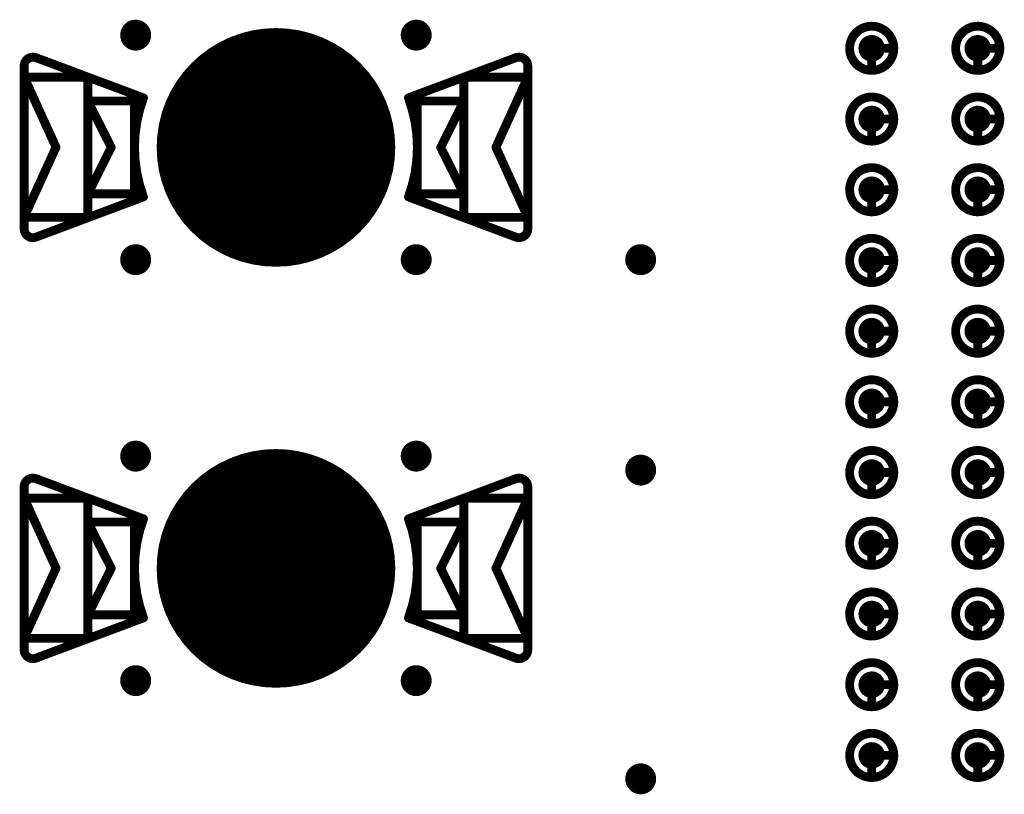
# Model space of a CAD drawing. Header units: millimetres. Extents: x 62 to 363, y 42 to 391.
# Tile 102 of 216: x 234 to 245, y 89 to 98. Entities that reach past the tile are written whole.
import ezdxf

# ---------------------------------------------------------------- set-up
doc = ezdxf.new("R2010")
doc.units = ezdxf.units.MM
for name, color, linetype in [('Mechanical8', 56, 'Continuous'), ('PadHoleLayer', 156, 'Continuous'), ('ViaHoleLayer', 16, 'Continuous')]:
    doc.layers.add(name, color=color, linetype=linetype)

# ---------------------------------------------------------------- blocks, each defined once
blk = doc.blocks.new('HARWIN_S9121_45R_25')
at = {"layer": 'Mechanical8'}
for points, const_width in [([(1.3, 0, 1), (-1.3, 0, 1)], 0.1), ([(-2.74, 1.015, 1), (-2.69, 1.015, 1)], 0.05), ([(-2.74, 1.015, 1), (-2.69, 1.015, 1)], 0.05), ([(2.69, 1.015, 1), (2.74, 1.015, 1)], 0.05), ([(2.69, 1.015, 1), (2.74, 1.015, 1)], 0.05), ([(-2.875, 0.921, 1), (-2.825, 0.921, 1)], 0.05), ([(-2.875, 0.921, 1), (-2.825, 0.921, 1)], 0.05), ([(2.825, 0.921, 1), (2.875, 0.921, 1)], 0.05), ([(2.825, 0.921, 1), (2.875, 0.921, 1)], 0.05), ([(-2.875, 0.791, 1), (-2.825, 0.791, 1)], 0.05), ([(-2.875, 0.791, 1), (-2.825, 0.791, 1)], 0.05), ([(-2.875, 0.791, 1), (-2.825, 0.791, 1)], 0.05), ([(-2.152, 0.791, 1), (-2.102, 0.791, 1)], 0.05), ([(-2.152, 0.791, 1), (-2.102, 0.791, 1)], 0.05), ([(2.103, 0.791, 1), (2.153, 0.791, 1)], 0.05), ([(2.103, 0.791, 1), (2.153, 0.791, 1)], 0.05), ([(2.825, 0.791, 1), (2.875, 0.791, 1)], 0.05), ([(2.825, 0.791, 1), (2.875, 0.791, 1)], 0.05), ([(2.825, 0.791, 1), (2.875, 0.791, 1)], 0.05), ([(-2.152, 0.525, 1), (-2.102, 0.525, 1)], 0.05), ([(-2.152, 0.525, 1), (-2.102, 0.525, 1)], 0.05), ([(-2.152, 0.525, 1), (-2.102, 0.525, 1)], 0.05), ([(-1.625, 0.525, 1), (-1.575, 0.525, 1)], 0.05), ([(-1.625, 0.525, 1), (-1.575, 0.525, 1)], 0.05), ([(-1.524, 0.56, 1), (-1.474, 0.56, 1)], 0.05), ([(-1.524, 0.56, 1), (-1.474, 0.56, 1)], 0.05), ([(1.474, 0.56, 1), (1.524, 0.56, 1)], 0.05), ([(1.474, 0.56, 1), (1.524, 0.56, 1)], 0.05), ([(1.575, 0.525, 1), (1.625, 0.525, 1)], 0.05), ([(1.575, 0.525, 1), (1.625, 0.525, 1)], 0.05), ([(2.103, 0.525, 1), (2.153, 0.525, 1)], 0.05), ([(2.103, 0.525, 1), (2.153, 0.525, 1)], 0.05), ([(2.103, 0.525, 1), (2.153, 0.525, 1)], 0.05), ([(-0.025, 0.5, 1), (0.025, 0.5, 1)], 0.05), ([(-0.025, 0.5, 1), (0.025, 0.5, 1)], 0.05), ([(-2.514, -0.002, 1), (-2.464, -0.002, 1)], 0.05), ([(-2.514, -0.002, 1), (-2.464, -0.002, 1)], 0.05), ([(-1.889, 0, 1), (-1.839, 0, 1)], 0.05), ([(-1.889, 0, 1), (-1.839, 0, 1)], 0.05), ([(-1.325, 0, 1), (-1.275, 0, 1)], 0.05), ([(-0.525, 0, 1), (-0.475, 0, 1)], 0.05), ([(-0.525, 0, 1), (-0.475, 0, 1)], 0.05), ([(-0.025, 0, 1), (0.025, 0, 1)], 0.05), ([(-0.025, 0, 1), (0.025, 0, 1)], 0.05), ([(-0.025, 0, 1), (0.025, 0, 1)], 0.05), ([(-0.025, 0, 1), (0.025, 0, 1)], 0.05), ([(-0.025, 0, 1), (0.025, 0, 1)], 0.05), ([(-0.025, 0, 1), (0.025, 0, 1)], 0.05), ([(-0.025, 0, 1), (0.025, 0, 1)], 0.05), ([(-0.025, 0, 1), (0.025, 0, 1)], 0.05), ([(0.475, 0, 1), (0.525, 0, 1)], 0.05), ([(0.475, 0, 1), (0.525, 0, 1)], 0.05), ([(1.275, 0, 1), (1.325, 0, 1)], 0.05), ([(1.839, 0, 1), (1.889, 0, 1)], 0.05), ([(1.839, 0, 1), (1.889, 0, 1)], 0.05), ([(2.464, -0.002, 1), (2.514, -0.002, 1)], 0.05), ([(2.464, -0.002, 1), (2.514, -0.002, 1)], 0.05), ([(-2.152, -0.525, 1), (-2.102, -0.525, 1)], 0.05), ([(-2.152, -0.525, 1), (-2.102, -0.525, 1)], 0.05), ([(-2.152, -0.525, 1), (-2.102, -0.525, 1)], 0.05), ([(-1.625, -0.525, 1), (-1.575, -0.525, 1)], 0.05), ([(-1.625, -0.525, 1), (-1.575, -0.525, 1)], 0.05), ([(-1.524, -0.56, 1), (-1.474, -0.56, 1)], 0.05), ([(-1.524, -0.56, 1), (-1.474, -0.56, 1)], 0.05), ([(-0.025, -0.5, 1), (0.025, -0.5, 1)], 0.05), ([(-0.025, -0.5, 1), (0.025, -0.5, 1)], 0.05), ([(1.474, -0.56, 1), (1.524, -0.56, 1)], 0.05), ([(1.474, -0.56, 1), (1.524, -0.56, 1)], 0.05), ([(1.575, -0.525, 1), (1.625, -0.525, 1)], 0.05), ([(1.575, -0.525, 1), (1.625, -0.525, 1)], 0.05), ([(2.103, -0.525, 1), (2.153, -0.525, 1)], 0.05), ([(2.103, -0.525, 1), (2.153, -0.525, 1)], 0.05), ([(2.103, -0.525, 1), (2.153, -0.525, 1)], 0.05), ([(-2.875, -0.795, 1), (-2.825, -0.795, 1)], 0.05), ([(-2.875, -0.795, 1), (-2.825, -0.795, 1)], 0.05), ([(-2.875, -0.795, 1), (-2.825, -0.795, 1)], 0.05), ([(-2.152, -0.795, 1), (-2.102, -0.795, 1)], 0.05), ([(-2.152, -0.795, 1), (-2.102, -0.795, 1)], 0.05), ([(2.103, -0.795, 1), (2.153, -0.795, 1)], 0.05), ([(2.103, -0.795, 1), (2.153, -0.795, 1)], 0.05), ([(2.825, -0.795, 1), (2.875, -0.795, 1)], 0.05), ([(2.825, -0.795, 1), (2.875, -0.795, 1)], 0.05), ([(2.825, -0.795, 1), (2.875, -0.795, 1)], 0.05), ([(-2.875, -0.921, 1), (-2.825, -0.921, 1)], 0.05), ([(-2.875, -0.921, 1), (-2.825, -0.921, 1)], 0.05), ([(2.825, -0.921, 1), (2.875, -0.921, 1)], 0.05), ([(2.825, -0.921, 1), (2.875, -0.921, 1)], 0.05), ([(-2.74, -1.015, 1), (-2.69, -1.015, 1)], 0.05), ([(-2.74, -1.015, 1), (-2.69, -1.015, 1)], 0.05), ([(2.69, -1.015, 1), (2.74, -1.015, 1)], 0.05), ([(2.69, -1.015, 1), (2.74, -1.015, 1)], 0.05)]:
    blk.add_lwpolyline(points, format="xyb", close=True, dxfattribs=dict(at, const_width=const_width))
at = {"layer": 'Mechanical8', "const_width": 0.1}
for points in [[(-2.85, 0.921, -0.523343), (-2.715, 1.015)], [(2.715, 1.015, -0.523343), (2.85, 0.921)], [(-1.499, -0.56, -0.180829), (-1.499, 0.56)], [(1.499, 0.56, -0.180829), (1.499, -0.56)], [(-2.715, -1.015, -0.523343), (-2.85, -0.921)], [(2.85, -0.921, -0.523343), (2.715, -1.015)]]:
    blk.add_lwpolyline(points, format="xyb", dxfattribs=at)
for points in [[(-1.499, 0.56), (-2.715, 1.015)], [(2.715, 1.015), (1.499, 0.56)], [(-2.85, 0.921), (-2.85, -0.921)], [(2.85, 0.921), (2.85, -0.921)], [(-2.85, 0.791), (-2.85, -0.795)], [(-2.489, -0.002), (-2.85, 0.791)], [(-2.127, 0.791), (-2.85, 0.791)], [(-2.127, 0.791), (-2.127, -0.795)], [(2.128, 0.791), (2.128, -0.795)], [(2.85, 0.791), (2.128, 0.791)], [(2.85, 0.791), (2.489, -0.002)], [(2.85, 0.791), (2.85, -0.795)], [(-2.127, 0.525), (-2.127, -0.525)], [(-1.864, 0), (-2.127, 0.525)], [(-1.6, 0.525), (-2.127, 0.525)], [(-1.6, 0.525), (-1.6, -0.525)], [(1.6, 0.525), (1.6, -0.525)], [(2.128, 0.525), (1.6, 0.525)], [(2.128, 0.525), (1.864, 0)], [(2.128, 0.525), (2.128, -0.525)], [(0, 0.5), (0, 0)], [(0, 0.5), (0, 0)], [(-2.489, -0.002), (-2.85, -0.795)], [(-1.864, 0), (-2.127, -0.525)], [(0, 0), (-0.5, 0)], [(0, 0), (-0.5, 0)], [(0, 0), (0, -0.5)], [(0, 0), (0, -0.5)], [(0.5, 0), (0, 0)], [(0.5, 0), (0, 0)], [(2.128, -0.525), (1.864, 0)], [(2.85, -0.795), (2.489, -0.002)], [(-1.499, -0.56), (-2.715, -1.015)], [(-1.6, -0.525), (-2.127, -0.525)], [(2.715, -1.015), (1.499, -0.56)], [(2.128, -0.525), (1.6, -0.525)], [(-2.127, -0.795), (-2.85, -0.795)], [(2.85, -0.795), (2.128, -0.795)]]:
    blk.add_lwpolyline(points, dxfattribs=at)
at = {"layer": 'PadHoleLayer', "const_width": 1.3}
blk.add_lwpolyline([(-0.65, 0, 1), (0.65, 0, 1)], format="xyb", close=True, dxfattribs=at)
blk = doc.blocks.new('HARWIN_S9121_45R_29')
at = {"layer": 'Mechanical8'}
for points, const_width in [([(1.3, 0, 1), (-1.3, 0, 1)], 0.1), ([(-2.74, 1.015, 1), (-2.69, 1.015, 1)], 0.05), ([(-2.74, 1.015, 1), (-2.69, 1.015, 1)], 0.05), ([(2.69, 1.015, 1), (2.74, 1.015, 1)], 0.05), ([(2.69, 1.015, 1), (2.74, 1.015, 1)], 0.05), ([(-2.875, 0.921, 1), (-2.825, 0.921, 1)], 0.05), ([(-2.875, 0.921, 1), (-2.825, 0.921, 1)], 0.05), ([(2.825, 0.921, 1), (2.875, 0.921, 1)], 0.05), ([(2.825, 0.921, 1), (2.875, 0.921, 1)], 0.05), ([(-2.875, 0.791, 1), (-2.825, 0.791, 1)], 0.05), ([(-2.875, 0.791, 1), (-2.825, 0.791, 1)], 0.05), ([(-2.875, 0.791, 1), (-2.825, 0.791, 1)], 0.05), ([(-2.152, 0.791, 1), (-2.102, 0.791, 1)], 0.05), ([(-2.152, 0.791, 1), (-2.102, 0.791, 1)], 0.05), ([(2.103, 0.791, 1), (2.153, 0.791, 1)], 0.05), ([(2.103, 0.791, 1), (2.153, 0.791, 1)], 0.05), ([(2.825, 0.791, 1), (2.875, 0.791, 1)], 0.05), ([(2.825, 0.791, 1), (2.875, 0.791, 1)], 0.05), ([(2.825, 0.791, 1), (2.875, 0.791, 1)], 0.05), ([(-2.152, 0.525, 1), (-2.102, 0.525, 1)], 0.05), ([(-2.152, 0.525, 1), (-2.102, 0.525, 1)], 0.05), ([(-2.152, 0.525, 1), (-2.102, 0.525, 1)], 0.05), ([(-1.625, 0.525, 1), (-1.575, 0.525, 1)], 0.05), ([(-1.625, 0.525, 1), (-1.575, 0.525, 1)], 0.05), ([(-1.524, 0.56, 1), (-1.474, 0.56, 1)], 0.05), ([(-1.524, 0.56, 1), (-1.474, 0.56, 1)], 0.05), ([(1.474, 0.56, 1), (1.524, 0.56, 1)], 0.05), ([(1.474, 0.56, 1), (1.524, 0.56, 1)], 0.05), ([(1.575, 0.525, 1), (1.625, 0.525, 1)], 0.05), ([(1.575, 0.525, 1), (1.625, 0.525, 1)], 0.05), ([(2.103, 0.525, 1), (2.153, 0.525, 1)], 0.05), ([(2.103, 0.525, 1), (2.153, 0.525, 1)], 0.05), ([(2.103, 0.525, 1), (2.153, 0.525, 1)], 0.05), ([(-0.025, 0.5, 1), (0.025, 0.5, 1)], 0.05), ([(-0.025, 0.5, 1), (0.025, 0.5, 1)], 0.05), ([(-2.514, -0.002, 1), (-2.464, -0.002, 1)], 0.05), ([(-2.514, -0.002, 1), (-2.464, -0.002, 1)], 0.05), ([(-1.889, 0, 1), (-1.839, 0, 1)], 0.05), ([(-1.889, 0, 1), (-1.839, 0, 1)], 0.05), ([(-1.325, 0, 1), (-1.275, 0, 1)], 0.05), ([(-0.525, 0, 1), (-0.475, 0, 1)], 0.05), ([(-0.525, 0, 1), (-0.475, 0, 1)], 0.05), ([(-0.025, 0, 1), (0.025, 0, 1)], 0.05), ([(-0.025, 0, 1), (0.025, 0, 1)], 0.05), ([(-0.025, 0, 1), (0.025, 0, 1)], 0.05), ([(-0.025, 0, 1), (0.025, 0, 1)], 0.05), ([(-0.025, 0, 1), (0.025, 0, 1)], 0.05), ([(-0.025, 0, 1), (0.025, 0, 1)], 0.05), ([(-0.025, 0, 1), (0.025, 0, 1)], 0.05), ([(-0.025, 0, 1), (0.025, 0, 1)], 0.05), ([(0.475, 0, 1), (0.525, 0, 1)], 0.05), ([(0.475, 0, 1), (0.525, 0, 1)], 0.05), ([(1.275, 0, 1), (1.325, 0, 1)], 0.05), ([(1.839, 0, 1), (1.889, 0, 1)], 0.05), ([(1.839, 0, 1), (1.889, 0, 1)], 0.05), ([(2.464, -0.002, 1), (2.514, -0.002, 1)], 0.05), ([(2.464, -0.002, 1), (2.514, -0.002, 1)], 0.05), ([(-2.152, -0.525, 1), (-2.102, -0.525, 1)], 0.05), ([(-2.152, -0.525, 1), (-2.102, -0.525, 1)], 0.05), ([(-2.152, -0.525, 1), (-2.102, -0.525, 1)], 0.05), ([(-1.625, -0.525, 1), (-1.575, -0.525, 1)], 0.05), ([(-1.625, -0.525, 1), (-1.575, -0.525, 1)], 0.05), ([(-1.524, -0.56, 1), (-1.474, -0.56, 1)], 0.05), ([(-1.524, -0.56, 1), (-1.474, -0.56, 1)], 0.05), ([(-0.025, -0.5, 1), (0.025, -0.5, 1)], 0.05), ([(-0.025, -0.5, 1), (0.025, -0.5, 1)], 0.05), ([(1.474, -0.56, 1), (1.524, -0.56, 1)], 0.05), ([(1.474, -0.56, 1), (1.524, -0.56, 1)], 0.05), ([(1.575, -0.525, 1), (1.625, -0.525, 1)], 0.05), ([(1.575, -0.525, 1), (1.625, -0.525, 1)], 0.05), ([(2.103, -0.525, 1), (2.153, -0.525, 1)], 0.05), ([(2.103, -0.525, 1), (2.153, -0.525, 1)], 0.05), ([(2.103, -0.525, 1), (2.153, -0.525, 1)], 0.05), ([(-2.875, -0.795, 1), (-2.825, -0.795, 1)], 0.05), ([(-2.875, -0.795, 1), (-2.825, -0.795, 1)], 0.05), ([(-2.875, -0.795, 1), (-2.825, -0.795, 1)], 0.05), ([(-2.152, -0.795, 1), (-2.102, -0.795, 1)], 0.05), ([(-2.152, -0.795, 1), (-2.102, -0.795, 1)], 0.05), ([(2.103, -0.795, 1), (2.153, -0.795, 1)], 0.05), ([(2.103, -0.795, 1), (2.153, -0.795, 1)], 0.05), ([(2.825, -0.795, 1), (2.875, -0.795, 1)], 0.05), ([(2.825, -0.795, 1), (2.875, -0.795, 1)], 0.05), ([(2.825, -0.795, 1), (2.875, -0.795, 1)], 0.05), ([(-2.875, -0.921, 1), (-2.825, -0.921, 1)], 0.05), ([(-2.875, -0.921, 1), (-2.825, -0.921, 1)], 0.05), ([(2.825, -0.921, 1), (2.875, -0.921, 1)], 0.05), ([(2.825, -0.921, 1), (2.875, -0.921, 1)], 0.05), ([(-2.74, -1.015, 1), (-2.69, -1.015, 1)], 0.05), ([(-2.74, -1.015, 1), (-2.69, -1.015, 1)], 0.05), ([(2.69, -1.015, 1), (2.74, -1.015, 1)], 0.05), ([(2.69, -1.015, 1), (2.74, -1.015, 1)], 0.05)]:
    blk.add_lwpolyline(points, format="xyb", close=True, dxfattribs=dict(at, const_width=const_width))
at = {"layer": 'Mechanical8', "const_width": 0.1}
for points in [[(-2.85, 0.921, -0.523343), (-2.715, 1.015)], [(2.715, 1.015, -0.523343), (2.85, 0.921)], [(-1.499, -0.56, -0.180829), (-1.499, 0.56)], [(1.499, 0.56, -0.180829), (1.499, -0.56)], [(-2.715, -1.015, -0.523343), (-2.85, -0.921)], [(2.85, -0.921, -0.523343), (2.715, -1.015)]]:
    blk.add_lwpolyline(points, format="xyb", dxfattribs=at)
for points in [[(-1.499, 0.56), (-2.715, 1.015)], [(2.715, 1.015), (1.499, 0.56)], [(-2.85, 0.921), (-2.85, -0.921)], [(2.85, 0.921), (2.85, -0.921)], [(-2.85, 0.791), (-2.85, -0.795)], [(-2.489, -0.002), (-2.85, 0.791)], [(-2.127, 0.791), (-2.85, 0.791)], [(-2.127, 0.791), (-2.127, -0.795)], [(2.128, 0.791), (2.128, -0.795)], [(2.85, 0.791), (2.128, 0.791)], [(2.85, 0.791), (2.489, -0.002)], [(2.85, 0.791), (2.85, -0.795)], [(-2.127, 0.525), (-2.127, -0.525)], [(-1.864, 0), (-2.127, 0.525)], [(-1.6, 0.525), (-2.127, 0.525)], [(-1.6, 0.525), (-1.6, -0.525)], [(1.6, 0.525), (1.6, -0.525)], [(2.128, 0.525), (1.6, 0.525)], [(2.128, 0.525), (1.864, 0)], [(2.128, 0.525), (2.128, -0.525)], [(0, 0.5), (0, 0)], [(0, 0.5), (0, 0)], [(-2.489, -0.002), (-2.85, -0.795)], [(-1.864, 0), (-2.127, -0.525)], [(0, 0), (-0.5, 0)], [(0, 0), (-0.5, 0)], [(0, 0), (0, -0.5)], [(0, 0), (0, -0.5)], [(0.5, 0), (0, 0)], [(0.5, 0), (0, 0)], [(2.128, -0.525), (1.864, 0)], [(2.85, -0.795), (2.489, -0.002)], [(-1.499, -0.56), (-2.715, -1.015)], [(-1.6, -0.525), (-2.127, -0.525)], [(2.715, -1.015), (1.499, -0.56)], [(2.128, -0.525), (1.6, -0.525)], [(-2.127, -0.795), (-2.85, -0.795)], [(2.85, -0.795), (2.128, -0.795)]]:
    blk.add_lwpolyline(points, dxfattribs=at)
at = {"layer": 'PadHoleLayer', "const_width": 1.3}
blk.add_lwpolyline([(-0.65, 0, 1), (0.65, 0, 1)], format="xyb", close=True, dxfattribs=at)
blk = doc.blocks.new('SAMTEC_SEAM8_40_S02_0_S_10_2_GP_K_HP_1857')
at = {"layer": 'Mechanical8'}
for points, const_width in [([(6.25, -3.4, 1), (5.75, -3.4, 1)], 0.1), ([(5.975, -3.15, 1), (6.025, -3.15, 1)], 0.05), ([(7.05, -3.4, 1), (6.55, -3.4, 1)], 0.1), ([(6.775, -3.15, 1), (6.825, -3.15, 1)], 0.05), ([(7.85, -3.4, 1), (7.35, -3.4, 1)], 0.1), ([(7.575, -3.15, 1), (7.625, -3.15, 1)], 0.05), ([(8.65, -3.4, 1), (8.15, -3.4, 1)], 0.1), ([(8.375, -3.15, 1), (8.425, -3.15, 1)], 0.05), ([(9.45, -3.4, 1), (8.95, -3.4, 1)], 0.1), ([(9.175, -3.15, 1), (9.225, -3.15, 1)], 0.05), ([(10.25, -3.4, 1), (9.75, -3.4, 1)], 0.1), ([(9.975, -3.15, 1), (10.025, -3.15, 1)], 0.05), ([(11.05, -3.4, 1), (10.55, -3.4, 1)], 0.1), ([(10.775, -3.15, 1), (10.825, -3.15, 1)], 0.05), ([(11.85, -3.4, 1), (11.35, -3.4, 1)], 0.1), ([(11.575, -3.15, 1), (11.625, -3.15, 1)], 0.05), ([(12.65, -3.4, 1), (12.15, -3.4, 1)], 0.1), ([(12.375, -3.15, 1), (12.425, -3.15, 1)], 0.05), ([(13.45, -3.4, 1), (12.95, -3.4, 1)], 0.1), ([(13.175, -3.15, 1), (13.225, -3.15, 1)], 0.05), ([(14.25, -3.4, 1), (13.75, -3.4, 1)], 0.1), ([(13.975, -3.15, 1), (14.025, -3.15, 1)], 0.05), ([(5.725, -3.4, 1), (5.775, -3.4, 1)], 0.05), ([(5.975, -3.4, 1), (6.025, -3.4, 1)], 0.05), ([(5.975, -3.4, 1), (6.025, -3.4, 1)], 0.05), ([(6.225, -3.4, 1), (6.275, -3.4, 1)], 0.05), ([(6.225, -3.4, 1), (6.275, -3.4, 1)], 0.05), ([(6.525, -3.4, 1), (6.575, -3.4, 1)], 0.05), ([(6.775, -3.4, 1), (6.825, -3.4, 1)], 0.05), ([(6.775, -3.4, 1), (6.825, -3.4, 1)], 0.05), ([(7.025, -3.4, 1), (7.075, -3.4, 1)], 0.05), ([(7.025, -3.4, 1), (7.075, -3.4, 1)], 0.05), ([(7.325, -3.4, 1), (7.375, -3.4, 1)], 0.05), ([(7.575, -3.4, 1), (7.625, -3.4, 1)], 0.05), ([(7.575, -3.4, 1), (7.625, -3.4, 1)], 0.05), ([(7.825, -3.4, 1), (7.875, -3.4, 1)], 0.05), ([(7.825, -3.4, 1), (7.875, -3.4, 1)], 0.05), ([(8.125, -3.4, 1), (8.175, -3.4, 1)], 0.05), ([(8.375, -3.4, 1), (8.425, -3.4, 1)], 0.05), ([(8.375, -3.4, 1), (8.425, -3.4, 1)], 0.05), ([(8.625, -3.4, 1), (8.675, -3.4, 1)], 0.05), ([(8.625, -3.4, 1), (8.675, -3.4, 1)], 0.05), ([(8.925, -3.4, 1), (8.975, -3.4, 1)], 0.05), ([(9.175, -3.4, 1), (9.225, -3.4, 1)], 0.05), ([(9.175, -3.4, 1), (9.225, -3.4, 1)], 0.05), ([(9.425, -3.4, 1), (9.475, -3.4, 1)], 0.05), ([(9.425, -3.4, 1), (9.475, -3.4, 1)], 0.05), ([(9.725, -3.4, 1), (9.775, -3.4, 1)], 0.05), ([(9.975, -3.4, 1), (10.025, -3.4, 1)], 0.05), ([(9.975, -3.4, 1), (10.025, -3.4, 1)], 0.05), ([(10.225, -3.4, 1), (10.275, -3.4, 1)], 0.05), ([(10.225, -3.4, 1), (10.275, -3.4, 1)], 0.05), ([(10.525, -3.4, 1), (10.575, -3.4, 1)], 0.05), ([(10.775, -3.4, 1), (10.825, -3.4, 1)], 0.05), ([(10.775, -3.4, 1), (10.825, -3.4, 1)], 0.05), ([(11.025, -3.4, 1), (11.075, -3.4, 1)], 0.05), ([(11.025, -3.4, 1), (11.075, -3.4, 1)], 0.05), ([(11.325, -3.4, 1), (11.375, -3.4, 1)], 0.05), ([(11.575, -3.4, 1), (11.625, -3.4, 1)], 0.05), ([(11.575, -3.4, 1), (11.625, -3.4, 1)], 0.05), ([(11.825, -3.4, 1), (11.875, -3.4, 1)], 0.05), ([(11.825, -3.4, 1), (11.875, -3.4, 1)], 0.05), ([(12.125, -3.4, 1), (12.175, -3.4, 1)], 0.05), ([(12.375, -3.4, 1), (12.425, -3.4, 1)], 0.05), ([(12.375, -3.4, 1), (12.425, -3.4, 1)], 0.05), ([(12.625, -3.4, 1), (12.675, -3.4, 1)], 0.05), ([(12.625, -3.4, 1), (12.675, -3.4, 1)], 0.05), ([(12.925, -3.4, 1), (12.975, -3.4, 1)], 0.05), ([(13.175, -3.4, 1), (13.225, -3.4, 1)], 0.05), ([(13.175, -3.4, 1), (13.225, -3.4, 1)], 0.05), ([(13.425, -3.4, 1), (13.475, -3.4, 1)], 0.05), ([(13.425, -3.4, 1), (13.475, -3.4, 1)], 0.05), ([(13.725, -3.4, 1), (13.775, -3.4, 1)], 0.05), ([(13.975, -3.4, 1), (14.025, -3.4, 1)], 0.05), ([(13.975, -3.4, 1), (14.025, -3.4, 1)], 0.05), ([(14.225, -3.4, 1), (14.275, -3.4, 1)], 0.05), ([(14.225, -3.4, 1), (14.275, -3.4, 1)], 0.05), ([(6.25, -4.6, 1), (5.75, -4.6, 1)], 0.1), ([(5.975, -4.35, 1), (6.025, -4.35, 1)], 0.05), ([(7.05, -4.6, 1), (6.55, -4.6, 1)], 0.1), ([(6.775, -4.35, 1), (6.825, -4.35, 1)], 0.05), ([(7.85, -4.6, 1), (7.35, -4.6, 1)], 0.1), ([(7.575, -4.35, 1), (7.625, -4.35, 1)], 0.05), ([(8.65, -4.6, 1), (8.15, -4.6, 1)], 0.1), ([(8.375, -4.35, 1), (8.425, -4.35, 1)], 0.05), ([(9.45, -4.6, 1), (8.95, -4.6, 1)], 0.1), ([(9.175, -4.35, 1), (9.225, -4.35, 1)], 0.05), ([(10.25, -4.6, 1), (9.75, -4.6, 1)], 0.1), ([(9.975, -4.35, 1), (10.025, -4.35, 1)], 0.05), ([(11.05, -4.6, 1), (10.55, -4.6, 1)], 0.1), ([(10.775, -4.35, 1), (10.825, -4.35, 1)], 0.05), ([(11.85, -4.6, 1), (11.35, -4.6, 1)], 0.1), ([(11.575, -4.35, 1), (11.625, -4.35, 1)], 0.05), ([(12.65, -4.6, 1), (12.15, -4.6, 1)], 0.1), ([(12.375, -4.35, 1), (12.425, -4.35, 1)], 0.05), ([(13.45, -4.6, 1), (12.95, -4.6, 1)], 0.1), ([(13.175, -4.35, 1), (13.225, -4.35, 1)], 0.05), ([(14.25, -4.6, 1), (13.75, -4.6, 1)], 0.1), ([(13.975, -4.35, 1), (14.025, -4.35, 1)], 0.05), ([(5.725, -4.6, 1), (5.775, -4.6, 1)], 0.05), ([(5.975, -4.6, 1), (6.025, -4.6, 1)], 0.05), ([(5.975, -4.6, 1), (6.025, -4.6, 1)], 0.05), ([(6.225, -4.6, 1), (6.275, -4.6, 1)], 0.05), ([(6.225, -4.6, 1), (6.275, -4.6, 1)], 0.05), ([(6.525, -4.6, 1), (6.575, -4.6, 1)], 0.05), ([(6.775, -4.6, 1), (6.825, -4.6, 1)], 0.05), ([(6.775, -4.6, 1), (6.825, -4.6, 1)], 0.05), ([(7.025, -4.6, 1), (7.075, -4.6, 1)], 0.05), ([(7.025, -4.6, 1), (7.075, -4.6, 1)], 0.05), ([(7.325, -4.6, 1), (7.375, -4.6, 1)], 0.05), ([(7.575, -4.6, 1), (7.625, -4.6, 1)], 0.05), ([(7.575, -4.6, 1), (7.625, -4.6, 1)], 0.05), ([(7.825, -4.6, 1), (7.875, -4.6, 1)], 0.05), ([(7.825, -4.6, 1), (7.875, -4.6, 1)], 0.05), ([(8.125, -4.6, 1), (8.175, -4.6, 1)], 0.05), ([(8.375, -4.6, 1), (8.425, -4.6, 1)], 0.05), ([(8.375, -4.6, 1), (8.425, -4.6, 1)], 0.05), ([(8.625, -4.6, 1), (8.675, -4.6, 1)], 0.05), ([(8.625, -4.6, 1), (8.675, -4.6, 1)], 0.05), ([(8.925, -4.6, 1), (8.975, -4.6, 1)], 0.05), ([(9.175, -4.6, 1), (9.225, -4.6, 1)], 0.05), ([(9.175, -4.6, 1), (9.225, -4.6, 1)], 0.05), ([(9.425, -4.6, 1), (9.475, -4.6, 1)], 0.05), ([(9.425, -4.6, 1), (9.475, -4.6, 1)], 0.05), ([(9.725, -4.6, 1), (9.775, -4.6, 1)], 0.05), ([(9.975, -4.6, 1), (10.025, -4.6, 1)], 0.05), ([(9.975, -4.6, 1), (10.025, -4.6, 1)], 0.05), ([(10.225, -4.6, 1), (10.275, -4.6, 1)], 0.05), ([(10.225, -4.6, 1), (10.275, -4.6, 1)], 0.05), ([(10.525, -4.6, 1), (10.575, -4.6, 1)], 0.05), ([(10.775, -4.6, 1), (10.825, -4.6, 1)], 0.05), ([(10.775, -4.6, 1), (10.825, -4.6, 1)], 0.05), ([(11.025, -4.6, 1), (11.075, -4.6, 1)], 0.05), ([(11.025, -4.6, 1), (11.075, -4.6, 1)], 0.05), ([(11.325, -4.6, 1), (11.375, -4.6, 1)], 0.05), ([(11.575, -4.6, 1), (11.625, -4.6, 1)], 0.05), ([(11.575, -4.6, 1), (11.625, -4.6, 1)], 0.05), ([(11.825, -4.6, 1), (11.875, -4.6, 1)], 0.05), ([(11.825, -4.6, 1), (11.875, -4.6, 1)], 0.05), ([(12.125, -4.6, 1), (12.175, -4.6, 1)], 0.05), ([(12.375, -4.6, 1), (12.425, -4.6, 1)], 0.05), ([(12.375, -4.6, 1), (12.425, -4.6, 1)], 0.05), ([(12.625, -4.6, 1), (12.675, -4.6, 1)], 0.05), ([(12.625, -4.6, 1), (12.675, -4.6, 1)], 0.05), ([(12.925, -4.6, 1), (12.975, -4.6, 1)], 0.05), ([(13.175, -4.6, 1), (13.225, -4.6, 1)], 0.05), ([(13.175, -4.6, 1), (13.225, -4.6, 1)], 0.05), ([(13.425, -4.6, 1), (13.475, -4.6, 1)], 0.05), ([(13.425, -4.6, 1), (13.475, -4.6, 1)], 0.05), ([(13.725, -4.6, 1), (13.775, -4.6, 1)], 0.05), ([(13.975, -4.6, 1), (14.025, -4.6, 1)], 0.05), ([(13.975, -4.6, 1), (14.025, -4.6, 1)], 0.05), ([(14.225, -4.6, 1), (14.275, -4.6, 1)], 0.05), ([(14.225, -4.6, 1), (14.275, -4.6, 1)], 0.05)]:
    blk.add_lwpolyline(points, format="xyb", close=True, dxfattribs=dict(at, const_width=const_width))
at = {"layer": 'Mechanical8', "const_width": 0.1}
for points in [[(6, -3.4), (6, -3.15)], [(6.8, -3.4), (6.8, -3.15)], [(7.6, -3.4), (7.6, -3.15)], [(8.4, -3.4), (8.4, -3.15)], [(9.2, -3.4), (9.2, -3.15)], [(10, -3.4), (10, -3.15)], [(10.8, -3.4), (10.8, -3.15)], [(11.6, -3.4), (11.6, -3.15)], [(12.4, -3.4), (12.4, -3.15)], [(13.2, -3.4), (13.2, -3.15)], [(14, -3.4), (14, -3.15)], [(6.25, -3.4), (6, -3.4)], [(7.05, -3.4), (6.8, -3.4)], [(7.85, -3.4), (7.6, -3.4)], [(8.65, -3.4), (8.4, -3.4)], [(9.45, -3.4), (9.2, -3.4)], [(10.25, -3.4), (10, -3.4)], [(11.05, -3.4), (10.8, -3.4)], [(11.85, -3.4), (11.6, -3.4)], [(12.65, -3.4), (12.4, -3.4)], [(13.45, -3.4), (13.2, -3.4)], [(14.25, -3.4), (14, -3.4)], [(6, -4.6), (6, -4.35)], [(6.8, -4.6), (6.8, -4.35)], [(7.6, -4.6), (7.6, -4.35)], [(8.4, -4.6), (8.4, -4.35)], [(9.2, -4.6), (9.2, -4.35)], [(10, -4.6), (10, -4.35)], [(10.8, -4.6), (10.8, -4.35)], [(11.6, -4.6), (11.6, -4.35)], [(12.4, -4.6), (12.4, -4.35)], [(13.2, -4.6), (13.2, -4.35)], [(14, -4.6), (14, -4.35)], [(6.25, -4.6), (6, -4.6)], [(7.05, -4.6), (6.8, -4.6)], [(7.85, -4.6), (7.6, -4.6)], [(8.65, -4.6), (8.4, -4.6)], [(9.45, -4.6), (9.2, -4.6)], [(10.25, -4.6), (10, -4.6)], [(11.05, -4.6), (10.8, -4.6)], [(11.85, -4.6), (11.6, -4.6)], [(12.65, -4.6), (12.4, -4.6)], [(13.45, -4.6), (13.2, -4.6)], [(14.25, -4.6), (14, -4.6)]]:
    blk.add_lwpolyline(points, dxfattribs=at)
at = {"layer": 'PadHoleLayer', "const_width": 0.15}
for points in [[(5.925, -3.4, 1), (6.075, -3.4, 1)], [(6.725, -3.4, 1), (6.875, -3.4, 1)], [(7.525, -3.4, 1), (7.675, -3.4, 1)], [(8.325, -3.4, 1), (8.475, -3.4, 1)], [(9.125, -3.4, 1), (9.275, -3.4, 1)], [(9.925, -3.4, 1), (10.075, -3.4, 1)], [(10.725, -3.4, 1), (10.875, -3.4, 1)], [(11.525, -3.4, 1), (11.675, -3.4, 1)], [(12.325, -3.4, 1), (12.475, -3.4, 1)], [(13.125, -3.4, 1), (13.275, -3.4, 1)], [(13.925, -3.4, 1), (14.075, -3.4, 1)], [(5.925, -4.6, 1), (6.075, -4.6, 1)], [(6.725, -4.6, 1), (6.875, -4.6, 1)], [(7.525, -4.6, 1), (7.675, -4.6, 1)], [(8.325, -4.6, 1), (8.475, -4.6, 1)], [(9.125, -4.6, 1), (9.275, -4.6, 1)], [(9.925, -4.6, 1), (10.075, -4.6, 1)], [(10.725, -4.6, 1), (10.875, -4.6, 1)], [(11.525, -4.6, 1), (11.675, -4.6, 1)], [(12.325, -4.6, 1), (12.475, -4.6, 1)], [(13.125, -4.6, 1), (13.275, -4.6, 1)], [(13.925, -4.6, 1), (14.075, -4.6, 1)]]:
    blk.add_lwpolyline(points, format="xyb", close=True, dxfattribs=at)

msp = doc.modelspace()

# ---------------------------------------------------------------- linework, layer by layer
at = {"layer": 'ViaHoleLayer', "const_width": 0.175}
for points in [[(235.18, 97.949, 1), (235.355, 97.949, 1)], [(238.355, 97.949, 1), (238.53, 97.949, 1)], [(235.18, 95.409, 1), (235.355, 95.409, 1)], [(238.355, 95.409, 1), (238.53, 95.409, 1)], [(240.895, 95.409, 1), (241.07, 95.409, 1)], [(235.18, 93.186, 1), (235.355, 93.186, 1)], [(238.355, 93.186, 1), (238.53, 93.186, 1)], [(240.895, 93.028, 1), (241.07, 93.028, 1)], [(235.18, 90.646, 1), (235.355, 90.646, 1)], [(238.355, 90.646, 1), (238.53, 90.646, 1)], [(240.895, 89.535, 1), (241.07, 89.535, 1)]]:
    msp.add_lwpolyline(points, format="xyb", close=True, dxfattribs=at)

# ---------------------------------------------------------------- block references
for name, p, rotation in [('SAMTEC_SEAM8_40_S02_0_S_10_2_GP_K_HP_1857', (248.197, 103.8), 270), ('HARWIN_S9121_45R_29', (236.855, 96.679), 180), ('HARWIN_S9121_45R_25', (236.855, 91.916), 180)]:
    msp.add_blockref(name, p, dxfattribs=dict(rotation=rotation))

doc.saveas('drawing.dxf')
